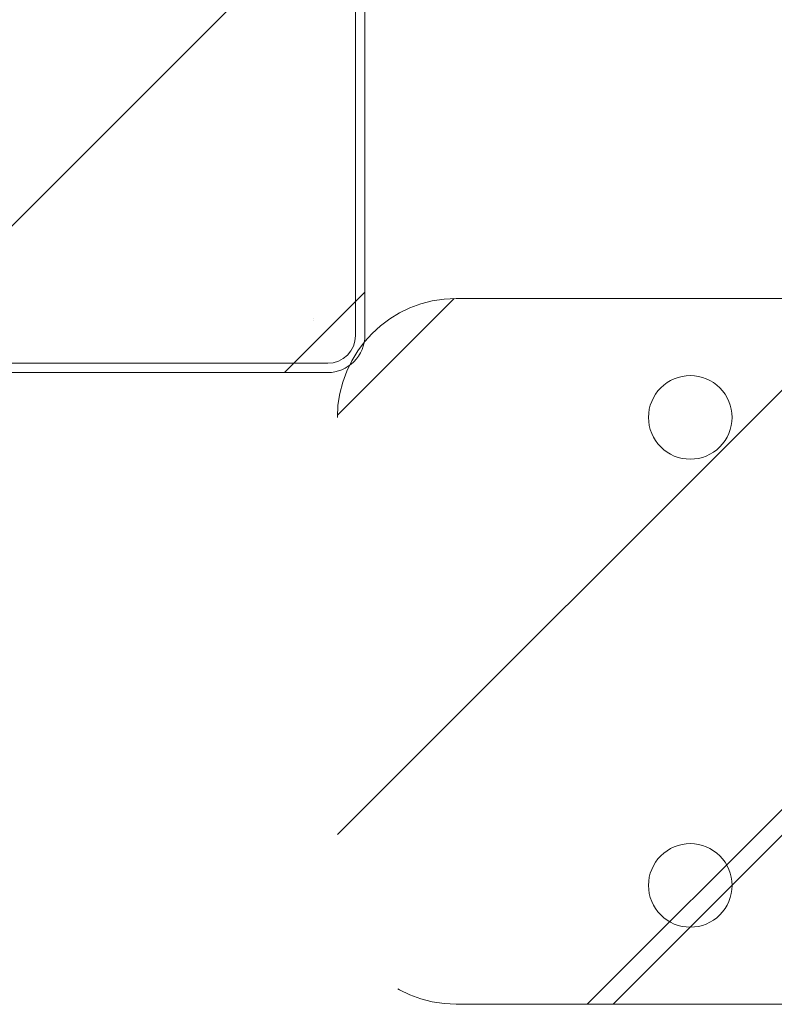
# Model space of a CAD drawing. Header units: inches. Extents: x -434 to -285, y -58 to 33.
# Tile 56 of 103: x -316.46 to -314.87, y -38.41 to -36.32. Entities that reach past the tile are written whole.
import ezdxf

# ---------------------------------------------------------------- set-up
doc = ezdxf.new("R2010")
doc.units = ezdxf.units.IN
doc.header["$LTSCALE"] = 32
doc.header["$MEASUREMENT"] = 0
doc.linetypes.add('Dash Style-1', pattern=[0.083328, 0.041656, -0.041672])
for name, color, linetype, lineweight in [('DashLineFill', 7, 'Dash Style-1', 13), ('Drawing', 7, 'Continuous', 18), ('None', 7, 'Continuous', 18), ('SolidLine', 7, 'Continuous', 15)]:
    doc.layers.add(name, color=color, linetype=linetype, lineweight=lineweight)
pattern_1 = [(45, (0, 0), (-1.61301565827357, 1.935715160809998), []), (45, (-1.0608, 1.0608), (-0.4723460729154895, 0.4167612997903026), [])]

# ---------------------------------------------------------------- blocks, each defined once
blk = doc.blocks.new('Slate-LSVS-Leveler (2D)')
at = {"layer": 'DashLineFill', "linetype": 'Continuous', "lineweight": 13}
h = blk.add_hatch(dxfattribs=at)
h.set_pattern_fill('Steel', color=253, style=0, pattern_type=2)
h.set_pattern_definition(pattern_1)
edge = h.paths.add_edge_path()
edge.add_arc((-2.740157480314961, 0.4960629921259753), 0.2519685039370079, 90, 180, ccw=False)
edge.add_line((-2.740157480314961, 0.7480314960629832), (0.7716535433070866, 0.7480314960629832))
edge.add_arc((0.7716535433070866, 0.4960629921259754), 0.2519685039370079, 0, 90, ccw=False)
edge.add_line((1.023622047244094, 0.4960629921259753), (1.023622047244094, -0.4960629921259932))
edge.add_arc((0.7716535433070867, -0.4960629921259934), 0.2519685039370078, -90, 1.1368683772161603e-13, ccw=False)
edge.add_line((0.7716535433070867, -0.7480314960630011), (-2.740157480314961, -0.7480314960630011))
edge.add_arc((-2.740157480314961, -0.4960629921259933), 0.2519685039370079, 180, 270, ccw=False)
edge.add_line((-2.992125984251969, -0.4960629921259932), (-2.992125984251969, 0.4960629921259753))
at = {"layer": 'DashLineFill', "flags": 128}
blk.add_lwpolyline([(-2.992125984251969, 0.4960629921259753, -0.414213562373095), (-2.740157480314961, 0.7480314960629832), (0.7716535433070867, 0.7480314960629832, -0.4142135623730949), (1.023622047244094, 0.4960629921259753), (1.023622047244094, -0.4960629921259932, -0.4142135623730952), (0.7716535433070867, -0.7480314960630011), (-2.740157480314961, -0.7480314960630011, -0.414213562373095), (-2.992125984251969, -0.4960629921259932)], format="xyb", close=True, dxfattribs=at)
at = {"layer": 'SolidLine', "flags": 128}
for points in [[(-2.244094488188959, 0.584645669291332), (-2.235411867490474, 0.5842191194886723), (-2.226812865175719, 0.5829435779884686), (-2.218380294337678, 0.5808313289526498), (-2.210195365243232, 0.5779027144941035), (-2.2023369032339, 0.5741859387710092), (-2.194880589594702, 0.5697167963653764), (-2.187898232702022, 0.5645383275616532), (-2.181457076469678, 0.5587004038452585), (-2.175619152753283, 0.5522592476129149), (-2.17044068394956, 0.5452768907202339), (-2.165971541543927, 0.5378205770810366), (-2.162254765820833, 0.5299621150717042), (-2.159326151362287, 0.5217771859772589), (-2.157213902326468, 0.5133446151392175), (-2.155938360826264, 0.5047456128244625), (-2.155511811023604, 0.4960629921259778), (-2.155938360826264, 0.487380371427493), (-2.157213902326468, 0.4787813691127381), (-2.159326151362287, 0.4703487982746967), (-2.162254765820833, 0.4621638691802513), (-2.165971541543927, 0.4543054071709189), (-2.17044068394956, 0.4468490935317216), (-2.175619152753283, 0.4398667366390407), (-2.181457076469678, 0.433425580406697), (-2.187898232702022, 0.4275876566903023), (-2.194880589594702, 0.4224091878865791), (-2.2023369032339, 0.4179400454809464), (-2.210195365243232, 0.414223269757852), (-2.218380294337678, 0.4112946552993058), (-2.226812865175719, 0.4091824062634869), (-2.235411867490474, 0.4079068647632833), (-2.244094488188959, 0.4074803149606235), (-2.252777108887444, 0.4079068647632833), (-2.261376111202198, 0.4091824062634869), (-2.26980868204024, 0.4112946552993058), (-2.277993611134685, 0.414223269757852), (-2.285852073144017, 0.4179400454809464), (-2.293308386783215, 0.4224091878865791), (-2.300290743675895, 0.4275876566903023), (-2.306731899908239, 0.433425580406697), (-2.312569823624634, 0.4398667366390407), (-2.317748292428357, 0.4468490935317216), (-2.32221743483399, 0.4543054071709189), (-2.325934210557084, 0.4621638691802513), (-2.32886282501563, 0.4703487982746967), (-2.330975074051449, 0.4787813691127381), (-2.332250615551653, 0.487380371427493), (-2.332677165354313, 0.4960629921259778), (-2.332250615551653, 0.5047456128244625), (-2.330975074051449, 0.5133446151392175), (-2.32886282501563, 0.5217771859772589), (-2.325934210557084, 0.5299621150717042), (-2.32221743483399, 0.5378205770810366), (-2.317748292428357, 0.5452768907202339), (-2.312569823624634, 0.5522592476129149), (-2.306731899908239, 0.5587004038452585), (-2.300290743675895, 0.5645383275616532), (-2.293308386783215, 0.5697167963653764), (-2.285852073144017, 0.5741859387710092), (-2.277993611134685, 0.5779027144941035), (-2.26980868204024, 0.5808313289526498), (-2.261376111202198, 0.5829435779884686), (-2.252777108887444, 0.5842191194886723)], [(-2.244094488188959, -0.4074803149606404), (-2.235411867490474, -0.4079068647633), (-2.226812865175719, -0.4091824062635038), (-2.218380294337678, -0.4112946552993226), (-2.210195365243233, -0.4142232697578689), (-2.2023369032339, -0.4179400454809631), (-2.194880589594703, -0.4224091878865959), (-2.187898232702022, -0.427587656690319), (-2.181457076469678, -0.4334255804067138), (-2.175619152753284, -0.4398667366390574), (-2.17044068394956, -0.4468490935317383), (-2.165971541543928, -0.4543054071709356), (-2.162254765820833, -0.4621638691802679), (-2.159326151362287, -0.4703487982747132), (-2.157213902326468, -0.4787813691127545), (-2.155938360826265, -0.4873803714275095), (-2.155511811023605, -0.4960629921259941), (-2.155938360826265, -0.5047456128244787), (-2.157213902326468, -0.5133446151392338), (-2.159326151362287, -0.5217771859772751), (-2.162254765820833, -0.5299621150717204), (-2.165971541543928, -0.5378205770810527), (-2.17044068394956, -0.54527689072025), (-2.175619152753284, -0.5522592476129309), (-2.181457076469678, -0.5587004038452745), (-2.187898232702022, -0.5645383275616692), (-2.194880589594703, -0.5697167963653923), (-2.2023369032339, -0.5741859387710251), (-2.210195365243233, -0.5779027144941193), (-2.218380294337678, -0.5808313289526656), (-2.226812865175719, -0.5829435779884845), (-2.235411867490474, -0.5842191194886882), (-2.244094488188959, -0.5846456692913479), (-2.252777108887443, -0.5842191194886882), (-2.261376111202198, -0.5829435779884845), (-2.26980868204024, -0.5808313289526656), (-2.277993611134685, -0.5779027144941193), (-2.285852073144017, -0.5741859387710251), (-2.293308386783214, -0.5697167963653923), (-2.300290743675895, -0.5645383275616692), (-2.306731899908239, -0.5587004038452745), (-2.312569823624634, -0.5522592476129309), (-2.317748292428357, -0.54527689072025), (-2.322217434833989, -0.5378205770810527), (-2.325934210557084, -0.5299621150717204), (-2.32886282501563, -0.5217771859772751), (-2.330975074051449, -0.5133446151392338), (-2.332250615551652, -0.5047456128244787), (-2.332677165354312, -0.4960629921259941), (-2.332250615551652, -0.4873803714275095), (-2.330975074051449, -0.4787813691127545), (-2.32886282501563, -0.4703487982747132), (-2.325934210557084, -0.4621638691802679), (-2.322217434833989, -0.4543054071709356), (-2.317748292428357, -0.4468490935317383), (-2.312569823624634, -0.4398667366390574), (-2.306731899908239, -0.4334255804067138), (-2.300290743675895, -0.427587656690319), (-2.293308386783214, -0.4224091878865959), (-2.285852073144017, -0.4179400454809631), (-2.277993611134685, -0.4142232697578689), (-2.26980868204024, -0.4112946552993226), (-2.261376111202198, -0.4091824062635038), (-2.252777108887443, -0.4079068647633)]]:
    blk.add_lwpolyline(points, close=True, dxfattribs=at)
blk = doc.blocks.new('30W 7.5D LEG SURROUND (2D)')
at = {"layer": 'None', "color": 7}
for p in [(-10.23622047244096, -8.918307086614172), (-10.23622047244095, -8.918307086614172)]:
    blk.add_blockref('Slate-LSVS-Leveler (2D)', p, dxfattribs=at)
blk = doc.blocks.new('TiMotion_Handset (2D)')
at = {"layer": 'DashLineFill', "linetype": 'Continuous', "lineweight": 13}
h = blk.add_hatch(dxfattribs=at)
h.set_pattern_fill('Steel', color=253, style=0, pattern_type=2)
h.set_pattern_definition(pattern_1)
h.paths.add_polyline_path([(-0.5650679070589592, 2.440944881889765), (-0.5636889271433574, 2.443168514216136), (-0.5621892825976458, 2.445271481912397), (-0.5605689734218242, 2.447253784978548), (-0.5588279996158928, 2.449115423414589), (-0.5569663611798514, 2.45085639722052), (-0.5549840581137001, 2.452476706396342), (-0.5528810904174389, 2.453976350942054), (-0.5506574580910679, 2.455355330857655), (-0.5483514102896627, 2.456591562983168), (-0.5460011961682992, 2.457662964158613), (-0.543606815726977, 2.458569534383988), (-0.5411682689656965, 2.459311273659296), (-0.5386855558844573, 2.459888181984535), (-0.5361586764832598, 2.460300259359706), (-0.5335876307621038, 2.460547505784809), (-0.5309724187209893, 2.460629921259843), (0.4425815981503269, 2.460629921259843), (0.4451968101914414, 2.460547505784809), (0.4477678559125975, 2.460300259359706), (0.450294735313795, 2.459888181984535), (0.4527774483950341, 2.459311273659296), (0.4552159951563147, 2.458569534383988), (0.4576103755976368, 2.457662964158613), (0.4599605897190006, 2.456591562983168), (0.4622666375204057, 2.455355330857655), (0.4644902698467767, 2.453976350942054), (0.4665932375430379, 2.452476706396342), (0.4685755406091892, 2.45085639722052), (0.4704371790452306, 2.449115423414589), (0.472178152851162, 2.447253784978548), (0.4737984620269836, 2.445271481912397), (0.4752981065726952, 2.443168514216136), (0.4766770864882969, 2.440944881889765), (0.4779133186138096, 2.43863883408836), (0.478984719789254, 2.436288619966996), (0.47989129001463, 2.433894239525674), (0.4806330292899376, 2.431455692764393), (0.4812099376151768, 2.428972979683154), (0.4816220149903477, 2.426446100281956), (0.4818692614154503, 2.423875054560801), (0.4819516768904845, 2.421259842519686), (0.4819516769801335, 1.765582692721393), (0.4825163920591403, 1.763951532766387), (0.4830058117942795, 1.762300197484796), (0.4834199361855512, 1.760628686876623), (0.4837587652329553, 1.758937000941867), (0.4840222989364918, 1.757225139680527), (0.4842105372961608, 1.755493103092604), (0.4843234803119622, 1.753740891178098), (0.484361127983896, 1.751968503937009), (0.484361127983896, -1.751965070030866), (0.4842787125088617, -1.75458028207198), (0.4840314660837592, -1.757151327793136), (0.4836193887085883, -1.759678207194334), (0.483042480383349, -1.762160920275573), (0.4823007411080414, -1.764599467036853), (0.4813941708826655, -1.766993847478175), (0.4803227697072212, -1.769344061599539), (0.4790865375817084, -1.771650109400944), (0.4777075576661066, -1.773873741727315), (0.4762079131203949, -1.775976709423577), (0.4745876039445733, -1.777959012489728), (0.4728466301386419, -1.779820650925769), (0.4709849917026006, -1.781561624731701), (0.4690026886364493, -1.783181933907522), (0.4668997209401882, -1.784681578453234), (0.4646760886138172, -1.786060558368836), (0.4623700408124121, -1.787296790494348), (0.4600198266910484, -1.788368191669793), (0.4576254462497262, -1.789274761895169), (0.4551868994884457, -1.790016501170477), (0.4527041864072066, -1.790593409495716), (0.4501773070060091, -1.791005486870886), (0.447606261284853, -1.791252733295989), (0.4449910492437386, -1.791335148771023), (-1.79051826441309, -1.791335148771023), (-1.793133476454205, -1.791252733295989), (-1.795704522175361, -1.791005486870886), (-1.798231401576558, -1.790593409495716), (-1.800714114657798, -1.790016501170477), (-1.803152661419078, -1.789274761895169), (-1.8055470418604, -1.788368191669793), (-1.807897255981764, -1.787296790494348), (-1.810203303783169, -1.786060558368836), (-1.81242693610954, -1.784681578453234), (-1.814529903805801, -1.783181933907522), (-1.816512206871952, -1.781561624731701), (-1.818373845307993, -1.779820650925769), (-1.820114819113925, -1.777959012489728), (-1.821735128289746, -1.775976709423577), (-1.823234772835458, -1.773873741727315), (-1.82461375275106, -1.771650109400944), (-1.825849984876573, -1.769344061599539), (-1.826921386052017, -1.766993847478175), (-1.827827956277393, -1.764599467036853), (-1.828569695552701, -1.762160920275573), (-1.82914660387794, -1.759678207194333), (-1.829558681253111, -1.757151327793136), (-1.829805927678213, -1.75458028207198), (-1.829888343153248, -1.751965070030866), (-1.829888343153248, 1.751968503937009), (-1.829805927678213, 1.754583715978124), (-1.829558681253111, 1.75715476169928), (-1.82914660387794, 1.759681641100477), (-1.828569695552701, 1.762164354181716), (-1.827827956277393, 1.764602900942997), (-1.826921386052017, 1.766997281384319), (-1.825849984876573, 1.769347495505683), (-1.82461375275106, 1.771653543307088), (-1.823234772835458, 1.773877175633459), (-1.821735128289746, 1.77598014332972), (-1.820114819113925, 1.777962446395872), (-1.818373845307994, 1.779824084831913), (-1.816512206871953, 1.781565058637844), (-1.814529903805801, 1.783185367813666), (-1.81242693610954, 1.784685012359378), (-1.810203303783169, 1.786063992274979), (-1.807897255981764, 1.787300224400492), (-1.8055470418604, 1.788371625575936), (-1.803152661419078, 1.789278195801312), (-1.800714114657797, 1.79001993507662), (-1.798231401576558, 1.790596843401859), (-1.795704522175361, 1.79100892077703), (-1.793133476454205, 1.791256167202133), (-1.79051826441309, 1.791338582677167), (-0.5703424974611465, 1.791338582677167), (-0.5703424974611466, 2.421259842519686), (-0.5702600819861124, 2.423875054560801), (-0.5700128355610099, 2.426446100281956), (-0.569600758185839, 2.428972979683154), (-0.5690238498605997, 2.431455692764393), (-0.5682821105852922, 2.433894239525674), (-0.5673755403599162, 2.436288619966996), (-0.5663041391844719, 2.43863883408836)])
at = {"layer": 'DashLineFill'}
blk.add_open_spline([(-0.5650679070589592, 2.440944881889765), (-0.559793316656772, 2.450080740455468), (-0.5415215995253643, 2.460629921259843), (-0.04419541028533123, 2.460629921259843), (0.4531307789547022, 2.460629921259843), (0.4714024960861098, 2.450080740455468), (0.4819516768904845, 2.431809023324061), (0.4819516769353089, 2.09342126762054), (0.4819516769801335, 1.765582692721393), (0.484361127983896, 1.759098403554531), (0.484361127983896, 1.716953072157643e-06), (0.484361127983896, -1.76251425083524), (0.473811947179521, -1.780785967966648), (0.4555402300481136, -1.791335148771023), (-0.672763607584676, -1.791335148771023), (-1.801067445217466, -1.791335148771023), (-1.819339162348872, -1.780785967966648), (-1.829888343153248, -1.76251425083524), (-1.829888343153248, 1.716953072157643e-06), (-1.829888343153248, 1.762517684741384), (-1.819339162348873, 1.780789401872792), (-1.801067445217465, 1.791338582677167), (-1.180430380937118, 1.791338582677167), (-0.5703424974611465, 1.791338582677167), (-0.5703424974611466, 2.106299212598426), (-0.5703424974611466, 2.431809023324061), (-0.5650679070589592, 2.440944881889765)], degree=2, knots=[0, 0, 0, 0.001659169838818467, 0.003318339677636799, 0.07987838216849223, 0.08153755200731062, 0.08319672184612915, 0.08485589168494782, 0.1364181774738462, 0.1364181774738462, 0.1375061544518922, 0.4048450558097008, 0.4064547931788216, 0.4080645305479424, 0.4096742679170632, 0.5802364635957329, 0.5818462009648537, 0.5834559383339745, 0.5850656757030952, 0.8524045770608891, 0.8540143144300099, 0.8556240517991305, 0.8572337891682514, 0.9503292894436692, 0.9503292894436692, 0.9983902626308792, 1, 1, 1], dxfattribs=at)
at = {"layer": 'SolidLine', "color": 253}
for p, q in [((-0.580838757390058, 1.791338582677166), (-1.751148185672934, 1.791338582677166)), ((-0.580838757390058, 1.771653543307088), (-1.751148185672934, 1.771653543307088)), ((-1.829888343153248, 1.712598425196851), (-1.829888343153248, -1.71259842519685)), ((-1.810203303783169, 1.712598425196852), (-1.810203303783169, -1.712598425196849)), ((-1.720744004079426, 1.67716535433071), (-1.720759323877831, 1.67716535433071)), ((-1.720278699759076, 1.681948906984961), (-1.720281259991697, 1.681936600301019))]:
    blk.add_line(p, q, dxfattribs=at)
for centre, radius, start, end in [((-1.751215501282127, 1.712665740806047), 0.07867287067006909, 89.95097546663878, 180.0490245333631), ((-1.751148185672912, 1.712598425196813), 0.05905511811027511, 90.00000000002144, 179.9999999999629)]:
    blk.add_arc(centre, radius, start, end, dxfattribs=at)
blk = doc.blocks.new('29D RUNOFF RETURN LEFT (2D)')
at = {"layer": 'SolidLine', "color": 7, "rotation": 180}
blk.add_blockref('TiMotion_Handset (2D)', (-14.26781943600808, -29.83267716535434), dxfattribs=at)
blk.add_blockref('TiMotion_Handset (2D)', (-14.26781943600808, -29.83267716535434), dxfattribs=at)

msp = doc.modelspace()

# ---------------------------------------------------------------- block references
at = {"layer": 'Drawing', "color": 7}
msp.add_blockref('30W 7.5D LEG SURROUND (2D)', (-302.5629921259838, -28.73974884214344), dxfattribs=at)

# ---------------------------------------------------------------- next in the draw order: block references
msp.add_blockref('29D RUNOFF RETURN LEFT (2D)', (-303.2951726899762, -5.442913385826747), dxfattribs=at)

doc.saveas('drawing.dxf')
